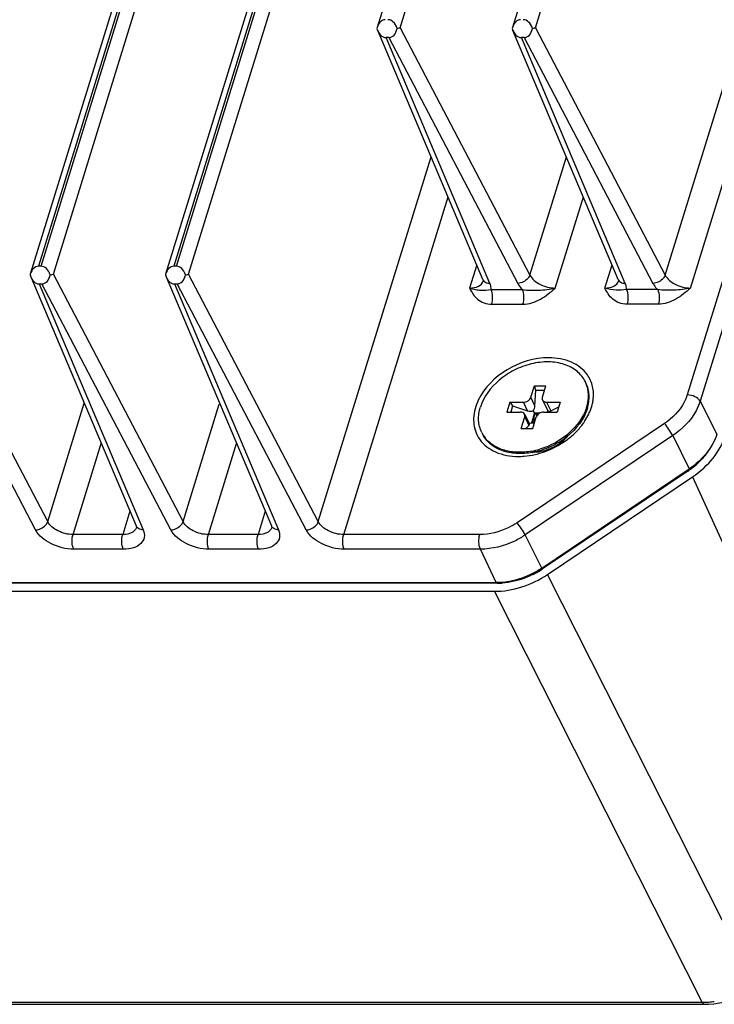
# Model space of a CAD drawing. Header units: millimetres. Extents: x 0 to 594, y 0 to 420.
# Tile 12 of 45: x 326 to 342, y 59 to 83. Entities that reach past the tile are written whole.
import ezdxf

# ---------------------------------------------------------------- set-up
doc = ezdxf.new("R2010")
doc.units = ezdxf.units.MM
doc.header["$LTSCALE"] = 2
doc.layers.add('00_COMPONENTS', color=7, linetype='CONTINUOUS')

msp = doc.modelspace()

# ---------------------------------------------------------------- linework, layer by layer
at = {"layer": '00_COMPONENTS'}
for p, q in [((337.9709, 115.6812), (325.951, 76.7847)), ((338.1335, 115.7628), (326.1465, 76.9726)), ((326.2098, 76.9726), (338.1969, 115.7628)), ((341.1947, 115.6812), (329.1747, 76.7847)), ((341.3573, 115.7628), (329.3702, 76.9726)), ((329.4335, 76.9726), (341.4206, 115.7628)), ((344.4184, 115.6812), (334.2151, 82.6634)), ((347.6421, 115.6812), (337.4388, 82.6634)), ((326.5006, 76.7809), (338.5006, 115.6128)), ((329.7243, 76.7809), (341.7243, 115.6128)), ((334.7635, 82.6558), (344.948, 115.6128)), ((337.9872, 82.6558), (348.1717, 115.6128)), ((354.4259, 115.4015), (341.6031, 73.9068)), ((354.7783, 115.4015), (341.9082, 73.7541)), ((341.076, 76.7628), (351.2997, 109.8467)), ((341.6804, 76.453), (351.9072, 109.5467)), ((334.2152, 82.6634), (334.2089, 82.6413)), ((334.7635, 82.6558), (337.8523, 76.7628)), ((337.4389, 82.6634), (337.4326, 82.6413)), ((337.9872, 82.6558), (341.076, 76.7628)), ((336.7346, 76.6599), (334.2275, 82.5884)), ((334.4939, 82.4199), (334.4268, 82.4199)), ((336.903, 76.5643), (334.4268, 82.4199)), ((334.4939, 82.4199), (337.563, 76.5643)), ((339.9583, 76.6599), (337.4513, 82.5884)), ((337.7176, 82.4199), (337.6505, 82.4199)), ((340.1267, 76.5643), (337.6505, 82.4199)), ((337.7176, 82.4199), (340.7867, 76.5643)), ((332.8131, 70.8879), (335.4994, 79.5808)), ((337.8523, 76.7628), (338.7231, 79.5808)), ((333.4175, 70.578), (335.904, 78.6242)), ((338.4567, 76.453), (339.1277, 78.6242)), ((326.2098, 76.9726), (326.1465, 76.9726)), ((329.4335, 76.9726), (329.3702, 76.9726)), ((336.5874, 77.008), (336.4159, 76.453)), ((339.6396, 76.453), (339.8111, 77.008)), ((326.3657, 70.8879), (323.2769, 76.7809)), ((325.9511, 76.7846), (325.9457, 76.7659)), ((329.5894, 70.8879), (326.5006, 76.7809)), ((329.1748, 76.7846), (329.1694, 76.7659)), ((332.8131, 70.8879), (329.7243, 76.7809)), ((326.0764, 70.6894), (323.0037, 76.5517)), ((325.9629, 76.7176), (328.4716, 70.7851)), ((326.161, 76.5517), (326.2274, 76.5517)), ((326.161, 76.5517), (328.6401, 70.6894)), ((329.3001, 70.6894), (326.2274, 76.5517)), ((329.1866, 76.7176), (331.6954, 70.7851)), ((329.3847, 76.5517), (329.4511, 76.5517)), ((329.3847, 76.5517), (331.8638, 70.6894)), ((332.5238, 70.6894), (329.4511, 76.5517)), ((336.7421, 76.6195), (336.7428, 76.6215)), ((339.9659, 76.6196), (339.9665, 76.6216)), ((336.931, 76.4166), (337.675, 76.4166)), ((340.8987, 76.4166), (340.1547, 76.4166)), ((336.9454, 76.0681), (337.6894, 76.0681)), ((340.9131, 76.0681), (340.1691, 76.0681)), ((337.8756, 73.8509), (337.9604, 74.1251)), ((337.9604, 74.1251), (338.2367, 74.1251)), ((337.9968, 74.0196), (337.9604, 74.1251)), ((337.9753, 73.6477), (337.9968, 74.0196)), ((337.9968, 74.0196), (338.2041, 74.0196)), ((338.152, 73.8509), (338.2367, 74.1251)), ((326.3657, 70.8879), (327.2365, 73.7058)), ((329.5894, 70.8879), (330.4542, 73.6865)), ((337.3788, 73.7334), (337.3062, 73.4984)), ((337.3788, 73.7334), (337.7012, 73.7334)), ((337.3788, 73.7334), (337.4437, 73.6471)), ((337.8009, 73.5302), (337.7012, 73.7334)), ((337.9753, 73.6477), (337.8756, 73.8509)), ((338.1555, 73.7848), (338.27, 73.5514)), ((338.2538, 73.7334), (338.5762, 73.7334)), ((338.2538, 73.7334), (338.3535, 73.5302)), ((338.5762, 73.7334), (338.5036, 73.4984)), ((341.9082, 73.7541), (342.311, 72.9743)), ((337.3062, 73.4984), (337.6286, 73.4984)), ((337.4437, 73.6471), (337.3978, 73.4984)), ((337.4437, 73.6471), (337.8009, 73.5302)), ((337.7269, 73.447), (337.8414, 73.2136)), ((337.9654, 73.4764), (337.8928, 73.2414)), ((337.9279, 73.5266), (338.0182, 73.4059)), ((337.9555, 73.3051), (337.9654, 73.4764)), ((337.9654, 73.4764), (338.095, 73.4764)), ((337.9654, 73.4764), (338.0528, 73.4478)), ((338.1812, 73.4984), (338.5036, 73.4984)), ((338.2851, 73.5266), (338.2607, 73.4984)), ((338.3535, 73.5302), (338.5414, 73.6208)), ((341.0615, 73.2265), (337.5474, 70.8598)), ((337.6457, 73.1067), (337.7304, 73.3809)), ((337.7304, 73.3809), (337.8301, 73.1778)), ((337.834, 73.2228), (337.9713, 73.2663)), ((337.8928, 73.2414), (337.9555, 73.3051)), ((337.8928, 73.2414), (337.9636, 73.2414)), ((337.922, 73.1067), (338.0067, 73.3809)), ((337.9555, 73.3051), (337.9833, 73.3051)), ((337.6457, 73.1067), (337.922, 73.1067)), ((337.7601, 73.1067), (337.8301, 73.1778)), ((326.9701, 70.578), (327.641, 72.7492)), ((330.1938, 70.578), (330.8647, 72.7492)), ((341.2565, 72.9353), (337.7423, 70.5687)), ((341.2565, 72.9353), (341.6496, 72.1435)), ((338.1354, 69.7768), (341.6496, 72.1435)), ((341.6166, 72.0924), (338.1557, 69.7617)), ((341.6028, 72.12), (341.6166, 72.0924)), ((338.275, 69.6273), (341.7323, 71.9557)), ((341.7323, 71.9557), (346.2869, 61.8987)), ((328.3245, 71.133), (328.153, 70.578)), ((331.5482, 71.133), (331.3767, 70.578)), ((328.4799, 70.7466), (328.4791, 70.7444)), ((331.7036, 70.7466), (331.7029, 70.7444)), ((328.153, 70.578), (326.9701, 70.578)), ((331.3767, 70.578), (330.1938, 70.578)), ((336.6604, 70.578), (333.4175, 70.578)), ((338.1354, 69.7768), (337.7423, 70.5687)), ((328.1674, 70.2295), (326.9845, 70.2295)), ((331.3911, 70.2295), (330.2082, 70.2295)), ((336.6748, 70.2295), (333.4319, 70.2295)), ((337.0522, 69.4327), (336.6748, 70.2295)), ((338.1456, 69.7819), (338.1557, 69.7617)), ((343.2217, 59.8343), (338.275, 69.6273)), ((319.8737, 69.4327), (337.0522, 69.4327)), ((337.0732, 69.4178), (319.881, 69.4178)), ((319.9751, 69.226), (337.012, 69.226)), ((341.9586, 59.4331), (337.012, 69.226)), ((337.0639, 69.438), (337.0732, 69.4178)), ((321.3109, 59.3842), (342.0153, 59.3842)), ((321.3644, 59.4331), (341.9586, 59.4331))]:
    msp.add_line(p, q, dxfattribs=at)
for points in [[(336.7346, 76.6599), (336.7365, 76.6552), (336.7414, 76.6398), (336.7431, 76.6298), (336.7432, 76.6235), (336.7421, 76.6196)], [(339.9583, 76.6599), (339.9602, 76.6553), (339.9651, 76.6399), (339.9668, 76.6298), (339.9669, 76.6235), (339.9659, 76.6195)], [(328.4716, 70.7851), (328.4777, 70.7678), (328.48, 70.7564), (328.4803, 70.7491), (328.4794, 70.745), (328.4792, 70.7444)], [(331.6953, 70.7851), (331.7014, 70.7678), (331.7037, 70.7564), (331.704, 70.7491), (331.7031, 70.745), (331.7029, 70.7444)], [(342.0152, 59.3842), (342.1063, 59.3862), (342.24, 59.3969), (342.3746, 59.4166), (342.5091, 59.4454), (342.6425, 59.4828), (342.7738, 59.5287), (342.9025, 59.5825), (343.0274, 59.644), (343.1479, 59.7125), (343.2398, 59.7716)]]:
    msp.add_lwpolyline(points, dxfattribs=at)
for centre, radius, start, end in [((338.5334, 73.9061), 0.7155, 23.41856, 26.16563), ((338.2235, 73.9201), 1.0301, 341.58045, 342.82469), ((337.3597, 73.3316), 0.7278, 206.21506, 218.11669), ((337.6058, 74.3657), 1.9005, 306.92666, 315.29233), ((337.3002, 73.3015), 0.7861, 205.81642, 215.37235), ((337.5759, 74.3172), 1.7809, 280.43545, 286.86333), ((337.6071, 74.208), 1.7011, 280.38615, 280.72829), ((337.5369, 74.408), 1.9705, 283.05273, 287.12326), ((337.577, 74.1207), 1.6798, 270.03512, 274.64191), ((337.5617, 74.2945), 1.8543, 274.68024, 283.09734), ((340.495, 73.758), 2.008, 303.958, 305.58014), ((340.5263, 73.7156), 1.9553, 305.55659, 311.45337), ((328.5928, 70.8362), 0.1315, 202.86796, 214.06718), ((331.8165, 70.8362), 0.1315, 202.86796, 214.06718), ((336.997, 71.4863), 2.0778, 296.66684, 300.26198), ((337.014, 71.4575), 2.0443, 300.25702, 303.95053), ((337.0724, 71.0951), 1.6773, 270.02637, 274.24074), ((341.9636, 61.38), 1.947, 269.85328, 274.49247), ((341.9538, 61.5116), 2.0789, 274.47862, 278.1345)]:
    msp.add_arc(centre, radius, start, end, dxfattribs=at)
for centre, major_axis, ratio, start_param, end_param in [((334.4252, 82.4966), (-0.0275, 0.3508), 0.6532929, -0.0511763, 1.0246879), ((334.4885, 82.4966), (-0.0275, 0.3508), 0.6532929, -1.1971867, -0.0511763), ((337.6489, 82.4966), (-0.0275, 0.3508), 0.6532929, -0.0511763, 1.0246879), ((337.7122, 82.4966), (-0.0275, 0.3508), 0.6532929, -1.1971867, -0.0511763), ((334.4191, 82.7774), (-0.0132, 0.3574), 0.6439293, 1.9375824, 3.1178902), ((334.4695, 82.7774), (-0.0413, 0.3566), 0.6393949, -3.2155281, -2.0352202), ((337.6428, 82.7774), (-0.0132, 0.3574), 0.6439293, 1.9375824, 3.1178902), ((337.6932, 82.7774), (-0.0413, 0.3566), 0.6393949, -3.2155281, -2.0352202), ((326.1601, 76.6146), (-0.0232, 0.3577), 0.6416369, -0.0416594, 1.0342056), ((326.2234, 76.6146), (-0.0232, 0.3577), 0.6416369, -1.1760761, -0.0416594), ((329.3838, 76.6146), (-0.0232, 0.3577), 0.6416369, -0.0416594, 1.0342056), ((329.4472, 76.6146), (-0.0232, 0.3577), 0.6416369, -1.1760761, -0.0416594), ((326.1556, 76.9037), (-0.0094, 0.352), 0.6542024, 1.9553861, 3.1241004), ((326.2059, 76.9037), (-0.0373, 0.3512), 0.6502559, -3.2105503, -2.041836), ((329.3793, 76.9037), (-0.0094, 0.352), 0.6542024, 1.9553861, 3.1241004), ((329.4296, 76.9037), (-0.0373, 0.3512), 0.6502559, -3.2105503, -2.041836), ((337.8372, 73.6477), (0.1637, -0.0566), 0.7099395, -1.5472885, -0.7618904), ((337.8372, 73.6477), (0.0276, 0.1699), 0.7988966, -2.2272633, -1.4418651), ((338.3898, 73.6477), (0.0276, 0.1699), 0.7988966, -3.9861729, -3.7980596), ((338.3898, 73.6477), (0.105, 0.1209), 0.435875, -3.135338, -2.3499398), ((337.6919, 73.1778), (0.1513, 0.0306), 0.3691296, -0.5005998, 0.096685), ((340.8909, 72.9251), (1.5721, 0.7696), 0.7216963, -1.3813914, -0.5964979), ((337.435, 70.5977), (1.5707, 0.7716), 0.7219644, -2.1682802, -1.3833867)]:
    msp.add_ellipse(centre, major_axis=major_axis, ratio=ratio, start_param=start_param, end_param=end_param, dxfattribs=at)
for points, knots in [([(334.6918, 82.6413), (334.6988, 82.6425), (334.7228, 82.6467), (334.7468, 82.6515), (334.7635, 82.6558)], [0, 0, 0, 0, 0.2903229, 1, 1, 1, 1]), ([(337.9156, 82.6413), (337.9225, 82.6425), (337.9466, 82.6467), (337.9705, 82.6515), (337.9872, 82.6558)], [0, 0, 0, 0, 0.2903229, 1, 1, 1, 1]), ([(326.4264, 76.7659), (326.4336, 76.7671), (326.4585, 76.7714), (326.4833, 76.7764), (326.5006, 76.7809)], [0, 0, 0, 0, 0.2911995, 1, 1, 1, 1]), ([(329.6501, 76.7659), (329.6573, 76.7671), (329.6822, 76.7714), (329.707, 76.7764), (329.7243, 76.7809)], [0, 0, 0, 0, 0.2911995, 1, 1, 1, 1]), ([(337.8523, 76.7628), (337.8437, 76.7359), (337.782, 76.6299), (337.6555, 76.5666), (337.563, 76.5643)], [0, 0, 0, 0, 0.2338832, 1, 1, 1, 1]), ([(337.8523, 76.7628), (337.9023, 76.6658), (338.1004, 76.5127), (338.3325, 76.453), (338.4567, 76.453)], [0, 0, 0, 0, 0.4676226, 1, 1, 1, 1]), ([(341.076, 76.7628), (341.0674, 76.7359), (341.0057, 76.6299), (340.8793, 76.5666), (340.7867, 76.5643)], [0, 0, 0, 0, 0.2338832, 1, 1, 1, 1]), ([(341.076, 76.7628), (341.126, 76.6658), (341.3241, 76.5127), (341.5561, 76.453), (341.6804, 76.453)], [0, 0, 0, 0, 0.4673955, 1, 1, 1, 1]), ([(336.4159, 76.453), (336.4887, 76.4529), (336.6202, 76.4692), (336.7252, 76.5669), (336.7421, 76.6195)], [0, 0, 0, 0, 0.5684485, 1, 1, 1, 1]), ([(336.7346, 76.6599), (336.7467, 76.6312), (336.7979, 76.5792), (336.8668, 76.5652), (336.903, 76.5643)], [0, 0, 0, 0, 0.4623484, 1, 1, 1, 1]), ([(336.931, 76.4166), (336.9317, 76.4286), (336.9314, 76.479), (336.918, 76.529), (336.903, 76.5643)], [0, 0, 0, 0, 0.2377884, 1, 1, 1, 1]), ([(337.563, 76.5643), (337.5698, 76.5515), (337.601, 76.4979), (337.6413, 76.45), (337.675, 76.4166)], [0, 0, 0, 0, 0.2345635, 1, 1, 1, 1]), ([(339.6396, 76.453), (339.7124, 76.453), (339.844, 76.4692), (339.9489, 76.567), (339.9659, 76.6196)], [0, 0, 0, 0, 0.5683194, 1, 1, 1, 1]), ([(339.9583, 76.6599), (339.9704, 76.6312), (340.0216, 76.5792), (340.0905, 76.5652), (340.1267, 76.5643)], [0, 0, 0, 0, 0.4623444, 1, 1, 1, 1]), ([(340.1547, 76.4166), (340.1554, 76.4286), (340.1551, 76.479), (340.1417, 76.529), (340.1267, 76.5643)], [0, 0, 0, 0, 0.2377719, 1, 1, 1, 1]), ([(340.7867, 76.5643), (340.7935, 76.5515), (340.8247, 76.4979), (340.865, 76.45), (340.8987, 76.4166)], [0, 0, 0, 0, 0.2345412, 1, 1, 1, 1]), ([(336.4142, 76.453), (336.4625, 76.4384), (336.5513, 76.4144), (336.7247, 76.3993), (336.8503, 76.3989), (336.931, 76.4166)], [0, 0, 0, 0, 0.289873, 0.5257227, 1, 1, 1, 1]), ([(336.4159, 76.453), (336.4659, 76.3572), (336.5521, 76.2069), (336.7565, 76.0877), (336.8807, 76.0681), (336.9454, 76.0681)], [0, 0, 0, 0, 0.4679856, 0.719598, 1, 1, 1, 1]), ([(336.9454, 76.0681), (336.9634, 76.1264), (336.9729, 76.2454), (336.9553, 76.3653), (336.931, 76.4166)], [0, 0, 0, 0, 0.5179545, 1, 1, 1, 1]), ([(337.675, 76.4166), (337.7396, 76.4048), (337.8712, 76.4009), (338.1321, 76.403), (338.3303, 76.4185), (338.4568, 76.453)], [0, 0, 0, 0, 0.2509802, 0.4992582, 1, 1, 1, 1]), ([(337.6894, 76.0681), (337.7074, 76.1264), (337.7169, 76.2454), (337.6993, 76.3653), (337.675, 76.4166)], [0, 0, 0, 0, 0.5179568, 1, 1, 1, 1]), ([(337.6894, 76.0681), (337.8339, 76.0681), (338.1245, 76.1676), (338.3467, 76.3565), (338.4567, 76.453)], [0, 0, 0, 0, 0.4968015, 1, 1, 1, 1]), ([(340.1691, 76.0681), (340.1043, 76.0681), (339.9801, 76.0878), (339.7757, 76.207), (339.6896, 76.3573), (339.6396, 76.453)], [0, 0, 0, 0, 0.2806904, 0.5322704, 1, 1, 1, 1]), ([(340.1547, 76.4166), (340.0742, 76.399), (339.8985, 76.3976), (339.7259, 76.4244), (339.6396, 76.453)], [0, 0, 0, 0, 0.4756218, 1, 1, 1, 1]), ([(340.1547, 76.4166), (340.179, 76.3653), (340.1966, 76.2454), (340.1871, 76.1264), (340.1691, 76.0681)], [0, 0, 0, 0, 0.4820406, 1, 1, 1, 1]), ([(341.6804, 76.453), (341.5541, 76.4181), (341.3558, 76.4032), (341.0949, 76.4008), (340.9633, 76.4049), (340.8987, 76.4166)], [0, 0, 0, 0, 0.5006661, 0.7489274, 1, 1, 1, 1]), ([(340.8987, 76.4166), (340.923, 76.3653), (340.9406, 76.2454), (340.9311, 76.1264), (340.9131, 76.0681)], [0, 0, 0, 0, 0.4820429, 1, 1, 1, 1]), ([(341.6804, 76.453), (341.5709, 76.356), (341.348, 76.1679), (341.0577, 76.0681), (340.9131, 76.0681)], [0, 0, 0, 0, 0.502982, 1, 1, 1, 1]), ([(338.3043, 74.7909), (337.9596, 74.7909), (337.2808, 74.585), (336.7683, 74.0822), (336.6253, 73.7831)], [0, 0, 0, 0, 0.5096911, 1, 1, 1, 1]), ([(339.1756, 74.2216), (339.1289, 74.3167), (338.9844, 74.4938), (338.6683, 74.6552), (338.2872, 74.7107), (337.8766, 74.6601), (337.473, 74.5088), (337.0134, 74.2076), (336.7515, 73.8642), (336.6747, 73.6159)], [0, 0, 0, 0, 0.10242, 0.2131245, 0.3359034, 0.4695574, 0.6093159, 0.7485875, 1, 1, 1, 1]), ([(339.2231, 74.3854), (339.1301, 74.5163), (338.8387, 74.7346), (338.4881, 74.7909), (338.3043, 74.7909)], [0, 0, 0, 0, 0.4663322, 1, 1, 1, 1]), ([(339.2076, 73.6159), (339.2373, 73.7119), (339.268, 73.9081), (339.2274, 74.1041), (339.19, 74.1905)], [0, 0, 0, 0, 0.5161777, 1, 1, 1, 1]), ([(339.2229, 73.5848), (339.2543, 73.6864), (339.2852, 73.8948), (339.2347, 74.1012), (339.1908, 74.1906)], [0, 0, 0, 0, 0.5165815, 1, 1, 1, 1]), ([(339.3386, 73.6721), (339.3478, 73.7088), (339.3761, 73.8507), (339.3725, 73.9997), (339.3488, 74.104)], [0, 0, 0, 0, 0.2610573, 1, 1, 1, 1]), ([(336.6253, 73.7831), (336.5615, 73.6496), (336.4801, 73.3704), (336.5343, 73.0799), (336.5926, 72.9591)], [0, 0, 0, 0, 0.52457, 1, 1, 1, 1]), ([(337.7012, 73.7334), (337.7391, 73.7334), (337.8126, 73.7575), (337.8652, 73.8171), (337.8756, 73.8509)], [0, 0, 0, 0, 0.516988, 1, 1, 1, 1]), ([(338.152, 73.8509), (338.1502, 73.8452), (338.1453, 73.8234), (338.1482, 73.7995), (338.1554, 73.7848)], [0, 0, 0, 0, 0.265136, 1, 1, 1, 1]), ([(338.1554, 73.7848), (338.1633, 73.7688), (338.1936, 73.7404), (338.2332, 73.7334), (338.2538, 73.7334)], [0, 0, 0, 0, 0.4637418, 1, 1, 1, 1]), ([(341.6031, 73.9068), (341.583, 73.8418), (341.4661, 73.5713), (341.2482, 73.3522), (341.0615, 73.2265)], [0, 0, 0, 0, 0.2318977, 1, 1, 1, 1]), ([(341.9082, 73.7541), (341.8841, 73.6759), (341.7433, 73.3503), (341.4812, 73.0867), (341.2565, 72.9353)], [0, 0, 0, 0, 0.2319008, 1, 1, 1, 1]), ([(341.9082, 73.7541), (341.8833, 73.8023), (341.7822, 73.8776), (341.6659, 73.9068), (341.6031, 73.9068)], [0, 0, 0, 0, 0.4635059, 1, 1, 1, 1]), ([(336.7068, 73.0101), (336.6629, 73.0995), (336.6124, 73.3059), (336.6433, 73.5143), (336.6747, 73.6159)], [0, 0, 0, 0, 0.4834185, 1, 1, 1, 1]), ([(337.7269, 73.447), (337.7191, 73.463), (337.6887, 73.4914), (337.6492, 73.4984), (337.6286, 73.4984)], [0, 0, 0, 0, 0.4637418, 1, 1, 1, 1]), ([(337.7304, 73.3809), (337.7321, 73.3866), (337.7371, 73.4083), (337.7341, 73.4322), (337.7269, 73.447)], [0, 0, 0, 0, 0.265136, 1, 1, 1, 1]), ([(339.2229, 73.5848), (339.1419, 73.3227), (338.8575, 72.9631), (338.3644, 72.6608), (338.0724, 72.5648), (337.9237, 72.5366)], [0, 0, 0, 0, 0.474973, 0.7380478, 1, 1, 1, 1]), ([(338.1812, 73.4984), (338.1433, 73.4984), (338.0697, 73.4743), (338.0172, 73.4147), (338.0067, 73.3809)], [0, 0, 0, 0, 0.516988, 1, 1, 1, 1]), ([(339.2008, 73.5946), (339.1246, 73.3659), (338.8056, 72.9385), (338.3469, 72.6898), (338.0925, 72.6129)], [0, 0, 0, 0, 0.475713, 1, 1, 1, 1]), ([(339.1278, 73.2313), (339.1403, 73.2488), (339.1881, 73.3184), (339.23, 73.392), (339.257, 73.4487)], [0, 0, 0, 0, 0.2554961, 1, 1, 1, 1]), ([(339.257, 73.4487), (339.2658, 73.467), (339.2984, 73.5394), (339.3241, 73.6149), (339.3386, 73.6721)], [0, 0, 0, 0, 0.2560858, 1, 1, 1, 1]), ([(341.2565, 72.9353), (341.2307, 72.9873), (341.1686, 73.0867), (341.1002, 73.1819), (341.0615, 73.2265)], [0, 0, 0, 0, 0.4958442, 1, 1, 1, 1]), ([(337.9137, 72.5347), (337.7875, 72.5116), (337.5392, 72.494), (337.1879, 72.5617), (336.8985, 72.7223), (336.766, 72.8896), (336.722, 72.9791)], [0, 0, 0, 0, 0.2834664, 0.5437616, 0.7799048, 1, 1, 1, 1]), ([(342.311, 72.9743), (342.2865, 72.895), (342.1437, 72.5646), (341.8776, 72.2971), (341.6496, 72.1435)], [0, 0, 0, 0, 0.2319008, 1, 1, 1, 1]), ([(336.6593, 72.8464), (336.7523, 72.7154), (337.0437, 72.4972), (337.3943, 72.4409), (337.5781, 72.4409)], [0, 0, 0, 0, 0.4663322, 1, 1, 1, 1]), ([(337.8985, 72.5658), (337.7877, 72.5455), (337.5691, 72.5272), (337.2553, 72.5712), (336.9847, 72.6869), (336.8422, 72.8122), (336.7871, 72.8824)], [0, 0, 0, 0, 0.2794867, 0.5396902, 0.7786122, 1, 1, 1, 1]), ([(337.9522, 72.5432), (338.0303, 72.5456), (338.3426, 72.5925), (338.636, 72.7709), (338.7857, 72.9542)], [0, 0, 0, 0, 0.2482093, 1, 1, 1, 1]), ([(342.1455, 72.6332), (342.1244, 72.5986), (342.0312, 72.4589), (341.916, 72.3344), (341.8207, 72.2501)], [0, 0, 0, 0, 0.241833, 1, 1, 1, 1]), ([(326.0764, 70.6894), (326.1074, 70.6901), (326.2258, 70.7126), (326.3383, 70.8027), (326.3657, 70.8879)], [0, 0, 0, 0, 0.2576147, 1, 1, 1, 1]), ([(326.9701, 70.578), (326.8457, 70.578), (326.6136, 70.6378), (326.4156, 70.791), (326.3657, 70.8879)], [0, 0, 0, 0, 0.5327447, 1, 1, 1, 1]), ([(329.3001, 70.6894), (329.3311, 70.6901), (329.4495, 70.7126), (329.562, 70.8027), (329.5894, 70.8879)], [0, 0, 0, 0, 0.2576147, 1, 1, 1, 1]), ([(330.1938, 70.578), (330.0694, 70.578), (329.8374, 70.6378), (329.6394, 70.791), (329.5894, 70.8879)], [0, 0, 0, 0, 0.5327447, 1, 1, 1, 1]), ([(332.5238, 70.6894), (332.5549, 70.6901), (332.6732, 70.7126), (332.7858, 70.8027), (332.8131, 70.8879)], [0, 0, 0, 0, 0.2576147, 1, 1, 1, 1]), ([(333.4175, 70.578), (333.2932, 70.578), (333.0611, 70.6378), (332.8631, 70.791), (332.8131, 70.8879)], [0, 0, 0, 0, 0.5327447, 1, 1, 1, 1]), ([(326.9845, 70.2295), (326.798, 70.2296), (326.4505, 70.318), (326.1521, 70.5449), (326.0764, 70.6894)], [0, 0, 0, 0, 0.5335342, 1, 1, 1, 1]), ([(328.4454, 70.6838), (328.431, 70.6665), (328.3494, 70.5968), (328.2361, 70.578), (328.153, 70.578)], [0, 0, 0, 0, 0.2131782, 1, 1, 1, 1]), ([(328.6401, 70.6894), (328.6633, 70.6345), (328.6866, 70.5117), (328.5886, 70.3416), (328.3984, 70.2471), (328.2491, 70.2296), (328.1674, 70.2295)], [0, 0, 0, 0, 0.2254166, 0.4388137, 0.6913008, 1, 1, 1, 1]), ([(328.6401, 70.6894), (328.6237, 70.6898), (328.5657, 70.696), (328.5075, 70.7275), (328.4839, 70.7625)], [0, 0, 0, 0, 0.2785218, 1, 1, 1, 1]), ([(330.2082, 70.2295), (330.0217, 70.2296), (329.6742, 70.318), (329.3758, 70.5449), (329.3001, 70.6894)], [0, 0, 0, 0, 0.5335342, 1, 1, 1, 1]), ([(331.6691, 70.6838), (331.6547, 70.6665), (331.5731, 70.5968), (331.4598, 70.578), (331.3767, 70.578)], [0, 0, 0, 0, 0.2131782, 1, 1, 1, 1]), ([(331.8638, 70.6894), (331.887, 70.6345), (331.9103, 70.5117), (331.8123, 70.3416), (331.6221, 70.2471), (331.4728, 70.2296), (331.3911, 70.2295)], [0, 0, 0, 0, 0.2254166, 0.4388137, 0.6913008, 1, 1, 1, 1]), ([(331.8638, 70.6894), (331.8474, 70.6898), (331.7895, 70.696), (331.7312, 70.7275), (331.7076, 70.7625)], [0, 0, 0, 0, 0.2785218, 1, 1, 1, 1]), ([(333.4319, 70.2295), (333.2454, 70.2296), (332.8979, 70.318), (332.5995, 70.5449), (332.5238, 70.6894)], [0, 0, 0, 0, 0.5335342, 1, 1, 1, 1]), ([(337.5474, 70.8598), (337.4809, 70.8151), (337.2097, 70.6594), (336.893, 70.578), (336.6604, 70.578)], [0, 0, 0, 0, 0.2561135, 1, 1, 1, 1]), ([(337.7423, 70.5687), (337.7165, 70.6206), (337.6544, 70.7201), (337.586, 70.8153), (337.5474, 70.8598)], [0, 0, 0, 0, 0.4958442, 1, 1, 1, 1]), ([(326.9845, 70.2295), (326.9602, 70.2808), (326.9426, 70.4007), (326.9521, 70.5198), (326.9701, 70.578)], [0, 0, 0, 0, 0.482047, 1, 1, 1, 1]), ([(328.1674, 70.2295), (328.1431, 70.2808), (328.1255, 70.4007), (328.135, 70.5198), (328.153, 70.578)], [0, 0, 0, 0, 0.482047, 1, 1, 1, 1]), ([(330.2082, 70.2295), (330.1839, 70.2808), (330.1663, 70.4007), (330.1758, 70.5198), (330.1938, 70.578)], [0, 0, 0, 0, 0.482047, 1, 1, 1, 1]), ([(331.3911, 70.2295), (331.3668, 70.2808), (331.3492, 70.4007), (331.3587, 70.5198), (331.3767, 70.578)], [0, 0, 0, 0, 0.482047, 1, 1, 1, 1]), ([(333.4319, 70.2295), (333.4076, 70.2808), (333.39, 70.4007), (333.3995, 70.5198), (333.4175, 70.578)], [0, 0, 0, 0, 0.482047, 1, 1, 1, 1]), ([(336.6748, 70.2295), (336.6505, 70.2808), (336.6329, 70.4007), (336.6424, 70.5198), (336.6604, 70.578)], [0, 0, 0, 0, 0.4820543, 1, 1, 1, 1]), ([(337.7423, 70.5687), (337.6624, 70.5148), (337.3359, 70.3275), (336.9547, 70.2295), (336.6748, 70.2295)], [0, 0, 0, 0, 0.2561167, 1, 1, 1, 1]), ([(338.1354, 69.7768), (338.0543, 69.7222), (337.723, 69.5321), (337.3362, 69.4327), (337.0522, 69.4327)], [0, 0, 0, 0, 0.2561167, 1, 1, 1, 1]), ([(337.9295, 69.6295), (337.8714, 69.6003), (337.6385, 69.4967), (337.3857, 69.4363), (337.1965, 69.4223)], [0, 0, 0, 0, 0.2553451, 1, 1, 1, 1]), ([(341.9586, 59.4331), (341.9623, 59.4258), (341.9747, 59.4043), (341.9978, 59.3843), (342.0152, 59.3842)], [0, 0, 0, 0, 0.3207485, 1, 1, 1, 1])]:
    msp.add_open_spline(points, degree=3, knots=knots, dxfattribs=at)
for points in [[(339.3488, 74.104), (339.3259, 74.2041), (339.2826, 74.3016), (339.2231, 74.3854)], [(338.9564, 73.0287), (339.0186, 73.0917), (339.0763, 73.1594), (339.1278, 73.2313)], [(338.117, 72.5249), (338.3425, 72.5943), (338.5591, 72.7045), (338.7475, 72.8464)], [(328.4792, 70.7444), (328.472, 70.7224), (328.4602, 70.7016), (328.4454, 70.6838)], [(331.7029, 70.7444), (331.6957, 70.7224), (331.6839, 70.7016), (331.6691, 70.6838)]]:
    msp.add_open_spline(points, degree=3, dxfattribs=at)

doc.saveas('drawing.dxf')
